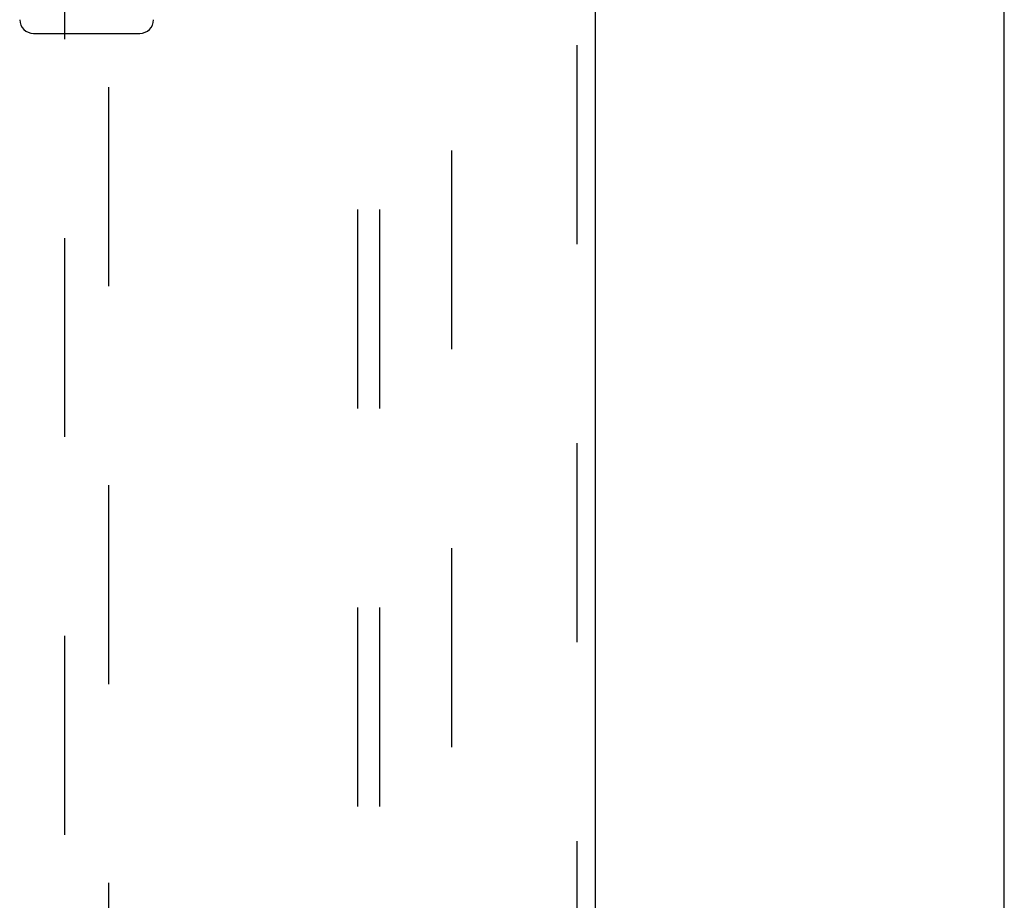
# Model space of a CAD drawing. Header units: inches. Extents: x 0 to 204, y 0 to 132.
# Tile 5 of 112: x 90.04 to 95.6, y 38.88 to 43.86. Entities that reach past the tile are written whole.
import ezdxf

# ---------------------------------------------------------------- set-up
doc = ezdxf.new("R2010")
doc.units = ezdxf.units.IN
doc.header["$LTSCALE"] = 11.243375
doc.header["$MEASUREMENT"] = 0
doc.linetypes.add('HIDDEN', pattern=[0.2, 0.1, -0.1])
doc.layers.get('0').update_dxf_attribs({"linetype": 'CONTINUOUS'})
for name, color, linetype in [('DEFAULT_2', 8, 'HIDDEN'), ('DOOR_ASSEMBLY', 7, 'CONTINUOUS'), ('SUBPANEL', 7, 'CONTINUOUS')]:
    doc.layers.add(name, color=color, linetype=linetype)

msp = doc.modelspace()

# ---------------------------------------------------------------- linework, layer by layer
at = {"color": 3, "linetype": 'Continuous'}
msp.add_line((95.6013, 9.3936), (95.6013, 89.1856), dxfattribs=at)
at = {"layer": 'DEFAULT_2', "color": 8, "linetype": 'HIDDEN'}
msp.add_line((92.4763, 85.8416), (92.4763, 12.7376), dxfattribs=at)
at = {"layer": 'DOOR_ASSEMBLY', "color": 8, "linetype": 'HIDDEN'}
for p, q in [((93.1848, 86.4356), (93.1848, 12.1436)), ((90.2888, 47.1188), (90.2888, 13.1171)), ((90.5388, 13.1171), (90.5388, 47.1188))]:
    msp.add_line(p, q, dxfattribs=at)
at = {"layer": 'DOOR_ASSEMBLY', "color": 3, "linetype": 'Continuous'}
msp.add_line((93.2888, 86.4356), (93.2888, 12.1436), dxfattribs=at)
at = {"layer": 'DOOR_ASSEMBLY', "color": 7, "linetype": 'Continuous'}
msp.add_line((90.114, 43.7778), (90.7136, 43.7778), dxfattribs=at)
for centre, start, end in [((90.114, 43.8565), 181, 270), ((90.7136, 43.8565), 270, 359)]:
    msp.add_arc(centre, 0.0787, start, end, dxfattribs=at)
at = {"layer": 'SUBPANEL', "color": 8, "linetype": 'HIDDEN'}
for p, q in [((91.9451, 83.2583), (91.9451, 15.3208)), ((92.0701, 83.2583), (92.0701, 15.3208))]:
    msp.add_line(p, q, dxfattribs=at)

doc.saveas('drawing.dxf')
